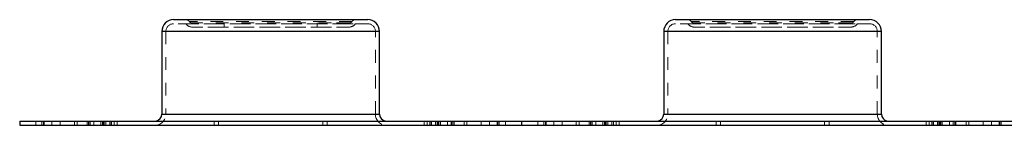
# Model space of a CAD drawing. Header units: inches. Extents: x 370 to 474, y 80 to 168.
# Tile 25 of 170: x 397.319 to 404.97, y 80.004 to 80.828. Entities that reach past the tile are written whole.
import ezdxf

# ---------------------------------------------------------------- set-up
doc = ezdxf.new("R2010")
doc.units = ezdxf.units.IN
doc.header["$LTSCALE"] = 0.5
doc.header["$MEASUREMENT"] = 0
doc.linetypes.add('HIDDEN', pattern=[0.225, 0.15, -0.075])
doc.layers.add('APP-M-S', color=30, linetype='Continuous')

msp = doc.modelspace()

# ---------------------------------------------------------------- linework, layer by layer
at = {"layer": 'APP-M-S', "linetype": 'Continuous', "lineweight": 25}
for p, q in [((398.5154, 80.8285), (400.0229, 80.8285)), ((402.4154, 80.8285), (403.9229, 80.8285)), ((398.4234, 80.7365), (398.4234, 80.0923)), ((400.1149, 80.7365), (398.4234, 80.7365)), ((400.1149, 80.0923), (400.1149, 80.7365)), ((402.3234, 80.7365), (402.3234, 80.0923)), ((404.0149, 80.7365), (402.3234, 80.7365)), ((404.0149, 80.0923), (404.0149, 80.7365)), ((397.3191, 80.0367), (401.2191, 80.0367)), ((397.3191, 80.0367), (397.3191, 80.0047)), ((398.4234, 80.0923), (399.9218, 80.0923)), ((399.9218, 80.0923), (400.1149, 80.0923)), ((401.2191, 80.0367), (401.2191, 80.0047)), ((401.2191, 80.0367), (405.1191, 80.0367)), ((401.2191, 80.0367), (401.2191, 80.0047)), ((402.3234, 80.0923), (403.8218, 80.0923)), ((403.8218, 80.0923), (404.0149, 80.0923)), ((397.3191, 80.0047), (401.2191, 80.0047)), ((398.3668, 80.0047), (398.3668, 80.0037)), ((400.1715, 80.0037), (398.3668, 80.0037)), ((400.1715, 80.0037), (400.1715, 80.0047)), ((401.2191, 80.0047), (405.1191, 80.0047)), ((402.2668, 80.0047), (402.2668, 80.0037)), ((404.0715, 80.0037), (402.2668, 80.0037)), ((404.0715, 80.0037), (404.0715, 80.0047))]:
    msp.add_line(p, q, dxfattribs=at)
at = {"layer": 'APP-M-S', "linetype": 'HIDDEN', "lineweight": 18}
for p, q in [((399.8508, 80.7965), (398.5154, 80.7965)), ((398.6112, 80.7956), (399.9273, 80.7956)), ((399.9004, 80.8141), (398.6379, 80.8141)), ((399.7419, 80.8028), (398.6564, 80.8028)), ((398.9066, 80.8028), (398.9066, 80.7708)), ((399.6316, 80.7708), (399.6316, 80.8028)), ((399.8818, 80.8028), (399.7419, 80.8028)), ((400.0229, 80.7965), (399.8508, 80.7965)), ((403.7508, 80.7965), (402.4154, 80.7965)), ((402.5112, 80.7956), (403.8273, 80.7956)), ((403.8004, 80.8141), (402.5379, 80.8141)), ((403.6419, 80.8028), (402.5564, 80.8028)), ((403.7818, 80.8028), (403.6419, 80.8028)), ((403.9229, 80.7965), (403.7508, 80.7965)), ((398.4234, 80.7365), (398.6165, 80.7365)), ((398.4554, 80.7365), (398.4554, 80.0923)), ((398.4558, 80.7365), (400.0824, 80.7365)), ((398.6165, 80.7365), (400.1149, 80.7365)), ((399.7419, 80.7708), (398.6564, 80.7708)), ((398.6564, 80.7708), (398.6564, 80.7707)), ((399.8818, 80.7707), (398.6564, 80.7707)), ((399.8818, 80.7708), (399.7419, 80.7708)), ((399.8818, 80.7707), (399.8818, 80.7708)), ((400.0829, 80.0923), (400.0829, 80.7365)), ((402.3234, 80.7365), (402.5165, 80.7365)), ((402.3554, 80.7365), (402.3554, 80.0923)), ((402.3558, 80.7365), (403.9824, 80.7365)), ((402.5165, 80.7365), (404.0149, 80.7365)), ((403.6419, 80.7708), (402.5564, 80.7708)), ((402.5564, 80.7708), (402.5564, 80.7707)), ((403.7818, 80.7707), (402.5564, 80.7707)), ((403.7818, 80.7708), (403.6419, 80.7708)), ((403.7818, 80.7707), (403.7818, 80.7708)), ((403.9829, 80.0923), (403.9829, 80.7365)), ((397.4451, 80.0047), (397.4451, 80.0367)), ((397.4923, 80.0367), (397.4923, 80.0047)), ((397.504, 80.0367), (397.504, 80.0047)), ((397.504, 80.0367), (397.504, 80.0047)), ((397.5093, 80.0367), (397.5093, 80.0047)), ((397.5687, 80.0367), (397.5687, 80.0047)), ((397.5687, 80.0367), (397.5687, 80.0047)), ((397.6342, 80.0367), (397.6342, 80.0047)), ((397.6342, 80.0367), (397.6342, 80.0047)), ((397.7441, 80.0367), (397.7441, 80.0047)), ((397.7651, 80.0367), (397.7651, 80.0047)), ((397.7651, 80.0367), (397.7651, 80.0047)), ((397.8441, 80.0367), (397.8441, 80.0047)), ((397.8441, 80.0367), (397.8441, 80.0047)), ((397.8536, 80.0367), (397.8536, 80.0047)), ((397.8536, 80.0367), (397.8536, 80.0047)), ((397.8651, 80.0367), (397.8651, 80.0047)), ((397.8657, 80.0367), (397.8657, 80.0047)), ((397.8657, 80.0367), (397.8657, 80.0047)), ((397.867, 80.0367), (397.867, 80.0047)), ((397.867, 80.0367), (397.867, 80.0047)), ((397.8945, 80.0367), (397.8945, 80.0047)), ((397.8945, 80.0367), (397.8945, 80.0047)), ((397.9503, 80.0367), (397.9503, 80.0047)), ((397.9503, 80.0367), (397.9503, 80.0047)), ((397.9619, 80.0367), (397.9619, 80.0047)), ((397.9619, 80.0367), (397.9619, 80.0047)), ((397.9685, 80.0367), (397.9685, 80.0047)), ((397.9685, 80.0367), (397.9685, 80.0047)), ((397.9765, 80.0047), (397.9765, 80.0367)), ((397.9881, 80.0367), (397.9881, 80.0047)), ((398.0194, 80.0367), (398.0194, 80.0047)), ((398.0194, 80.0367), (398.0194, 80.0047)), ((398.021, 80.0367), (398.021, 80.0047)), ((398.021, 80.0367), (398.021, 80.0047)), ((398.0326, 80.0367), (398.0326, 80.0047)), ((398.0326, 80.0367), (398.0326, 80.0047)), ((398.0524, 80.0367), (398.0524, 80.0047)), ((398.0524, 80.0367), (398.0524, 80.0047)), ((398.0765, 80.0047), (398.0765, 80.0367)), ((398.3668, 80.0367), (398.3668, 80.0357)), ((398.3774, 80.0367), (398.3668, 80.0357)), ((400.1715, 80.0357), (398.3668, 80.0357)), ((400.1149, 80.0923), (398.4234, 80.0923)), ((398.4558, 80.0923), (400.0824, 80.0923)), ((398.8304, 80.0367), (398.8304, 80.0047)), ((398.8304, 80.0367), (398.8304, 80.0047)), ((398.8647, 80.0367), (398.8647, 80.0047)), ((399.6736, 80.0047), (399.6736, 80.0367)), ((399.7078, 80.0367), (399.7078, 80.0047)), ((399.7078, 80.0367), (399.7078, 80.0047)), ((400.1715, 80.0357), (400.1609, 80.0367)), ((400.1715, 80.0357), (400.1715, 80.0367)), ((400.4618, 80.0367), (400.4618, 80.0047)), ((400.4859, 80.0367), (400.4859, 80.0047)), ((400.4859, 80.0367), (400.4859, 80.0047)), ((400.5057, 80.0367), (400.5057, 80.0047)), ((400.5057, 80.0367), (400.5057, 80.0047)), ((400.5172, 80.0367), (400.5172, 80.0047)), ((400.5172, 80.0367), (400.5172, 80.0047)), ((400.5189, 80.0367), (400.5189, 80.0047)), ((400.5189, 80.0367), (400.5189, 80.0047)), ((400.5502, 80.0367), (400.5502, 80.0047)), ((400.5618, 80.0367), (400.5618, 80.0047)), ((400.5698, 80.0367), (400.5698, 80.0047)), ((400.5698, 80.0367), (400.5698, 80.0047)), ((400.5764, 80.0367), (400.5764, 80.0047)), ((400.5764, 80.0367), (400.5764, 80.0047)), ((400.5879, 80.0367), (400.5879, 80.0047)), ((400.5879, 80.0367), (400.5879, 80.0047)), ((400.6438, 80.0367), (400.6438, 80.0047)), ((400.6438, 80.0367), (400.6438, 80.0047)), ((400.6713, 80.0367), (400.6713, 80.0047)), ((400.6713, 80.0367), (400.6713, 80.0047)), ((400.6726, 80.0367), (400.6726, 80.0047)), ((400.6726, 80.0367), (400.6726, 80.0047)), ((400.6732, 80.0047), (400.6732, 80.0367)), ((400.6847, 80.0367), (400.6847, 80.0047)), ((400.6847, 80.0367), (400.6847, 80.0047)), ((400.6941, 80.0047), (400.6941, 80.0367)), ((400.6941, 80.0047), (400.6941, 80.0367)), ((400.7732, 80.0367), (400.7732, 80.0047)), ((400.7732, 80.0047), (400.7732, 80.0367)), ((400.7941, 80.0367), (400.7941, 80.0047)), ((400.904, 80.0367), (400.904, 80.0047)), ((400.904, 80.0367), (400.904, 80.0047)), ((400.9695, 80.0367), (400.9695, 80.0047)), ((400.9695, 80.0367), (400.9695, 80.0047)), ((401.029, 80.0367), (401.029, 80.0047)), ((401.0343, 80.0367), (401.0343, 80.0047)), ((401.0343, 80.0367), (401.0343, 80.0047)), ((401.0459, 80.0047), (401.0459, 80.0367)), ((401.0931, 80.0367), (401.0931, 80.0047)), ((401.3451, 80.0047), (401.3451, 80.0367)), ((401.3923, 80.0367), (401.3923, 80.0047)), ((401.404, 80.0367), (401.404, 80.0047)), ((401.404, 80.0367), (401.404, 80.0047)), ((401.4093, 80.0367), (401.4093, 80.0047)), ((401.4687, 80.0367), (401.4687, 80.0047)), ((401.4687, 80.0367), (401.4687, 80.0047)), ((401.5342, 80.0367), (401.5342, 80.0047)), ((401.5342, 80.0367), (401.5342, 80.0047)), ((401.6441, 80.0367), (401.6441, 80.0047)), ((401.6651, 80.0367), (401.6651, 80.0047)), ((401.6651, 80.0367), (401.6651, 80.0047)), ((401.7441, 80.0367), (401.7441, 80.0047)), ((401.7441, 80.0367), (401.7441, 80.0047)), ((401.7536, 80.0367), (401.7536, 80.0047)), ((401.7536, 80.0367), (401.7536, 80.0047)), ((401.7651, 80.0367), (401.7651, 80.0047)), ((401.7657, 80.0367), (401.7657, 80.0047)), ((401.7657, 80.0367), (401.7657, 80.0047)), ((401.767, 80.0367), (401.767, 80.0047)), ((401.767, 80.0367), (401.767, 80.0047)), ((401.7945, 80.0367), (401.7945, 80.0047)), ((401.7945, 80.0367), (401.7945, 80.0047)), ((401.8503, 80.0367), (401.8503, 80.0047)), ((401.8503, 80.0367), (401.8503, 80.0047)), ((401.8619, 80.0367), (401.8619, 80.0047)), ((401.8619, 80.0367), (401.8619, 80.0047)), ((401.8685, 80.0367), (401.8685, 80.0047)), ((401.8685, 80.0367), (401.8685, 80.0047)), ((401.8765, 80.0047), (401.8765, 80.0367)), ((401.8881, 80.0367), (401.8881, 80.0047)), ((401.9194, 80.0367), (401.9194, 80.0047)), ((401.9194, 80.0367), (401.9194, 80.0047)), ((401.921, 80.0367), (401.921, 80.0047)), ((401.921, 80.0367), (401.921, 80.0047)), ((401.9326, 80.0367), (401.9326, 80.0047)), ((401.9326, 80.0367), (401.9326, 80.0047)), ((401.9524, 80.0367), (401.9524, 80.0047)), ((401.9524, 80.0367), (401.9524, 80.0047)), ((401.9765, 80.0047), (401.9765, 80.0367)), ((402.2774, 80.0367), (402.2668, 80.0357)), ((402.2668, 80.0367), (402.2668, 80.0357)), ((404.0715, 80.0357), (402.2668, 80.0357)), ((404.0149, 80.0923), (402.3234, 80.0923)), ((402.3558, 80.0923), (403.9824, 80.0923)), ((402.7304, 80.0367), (402.7304, 80.0047)), ((402.7304, 80.0367), (402.7304, 80.0047)), ((402.7647, 80.0367), (402.7647, 80.0047)), ((403.5736, 80.0047), (403.5736, 80.0367)), ((403.6078, 80.0367), (403.6078, 80.0047)), ((403.6078, 80.0367), (403.6078, 80.0047)), ((404.0715, 80.0357), (404.0609, 80.0367)), ((404.0715, 80.0357), (404.0715, 80.0367)), ((404.3618, 80.0367), (404.3618, 80.0047)), ((404.3859, 80.0367), (404.3859, 80.0047)), ((404.3859, 80.0367), (404.3859, 80.0047)), ((404.4057, 80.0367), (404.4057, 80.0047)), ((404.4057, 80.0367), (404.4057, 80.0047)), ((404.4172, 80.0367), (404.4172, 80.0047)), ((404.4172, 80.0367), (404.4172, 80.0047)), ((404.4189, 80.0367), (404.4189, 80.0047)), ((404.4189, 80.0367), (404.4189, 80.0047)), ((404.4502, 80.0367), (404.4502, 80.0047)), ((404.4618, 80.0367), (404.4618, 80.0047)), ((404.4698, 80.0367), (404.4698, 80.0047)), ((404.4698, 80.0367), (404.4698, 80.0047)), ((404.4764, 80.0367), (404.4764, 80.0047)), ((404.4764, 80.0367), (404.4764, 80.0047)), ((404.4879, 80.0367), (404.4879, 80.0047)), ((404.4879, 80.0367), (404.4879, 80.0047)), ((404.5438, 80.0367), (404.5438, 80.0047)), ((404.5438, 80.0367), (404.5438, 80.0047)), ((404.5713, 80.0367), (404.5713, 80.0047)), ((404.5713, 80.0367), (404.5713, 80.0047)), ((404.5726, 80.0367), (404.5726, 80.0047)), ((404.5726, 80.0367), (404.5726, 80.0047)), ((404.5732, 80.0047), (404.5732, 80.0367)), ((404.5847, 80.0367), (404.5847, 80.0047)), ((404.5847, 80.0367), (404.5847, 80.0047)), ((404.5941, 80.0047), (404.5941, 80.0367)), ((404.5941, 80.0047), (404.5941, 80.0367)), ((404.6732, 80.0367), (404.6732, 80.0047)), ((404.6732, 80.0047), (404.6732, 80.0367)), ((404.6941, 80.0367), (404.6941, 80.0047)), ((404.804, 80.0367), (404.804, 80.0047)), ((404.804, 80.0367), (404.804, 80.0047)), ((404.8695, 80.0367), (404.8695, 80.0047)), ((404.8695, 80.0367), (404.8695, 80.0047)), ((404.929, 80.0367), (404.929, 80.0047)), ((404.9343, 80.0367), (404.9343, 80.0047)), ((404.9343, 80.0367), (404.9343, 80.0047)), ((404.9459, 80.0047), (404.9459, 80.0367))]:
    msp.add_line(p, q, dxfattribs=at)
at = {"layer": 'APP-M-S', "linetype": 'Continuous', "lineweight": 25}
for centre, radius, start, end in [((398.5154, 80.7365), 0.092, 90, 180), ((400.0229, 80.7365), 0.092, 0, 90), ((402.4154, 80.7365), 0.092, 90, 180), ((403.9229, 80.7365), 0.092, 0, 90), ((398.3668, 80.0923), 0.0566, 280.78792, 0), ((400.1715, 80.0923), 0.0566, 180, 259.21208), ((402.2668, 80.0923), 0.0566, 280.78792, 0), ((404.0715, 80.0923), 0.0566, 180, 259.21208)]:
    msp.add_arc(centre, radius, start, end, dxfattribs=at)
at = {"layer": 'APP-M-S', "linetype": 'HIDDEN', "lineweight": 18}
for centre, radius, start, end in [((398.5154, 80.7365), 0.06, 90, 180), ((398.609, 80.7945), 0.034, 35.23024, 90), ((398.609, 80.7945), 0.002, 35.23024, 90), ((398.6589, 80.8297), 0.0591, 215.23024, 267.60051), ((398.6589, 80.8297), 0.0271, 215.23024, 264.75669), ((399.8794, 80.8297), 0.0271, 275.24331, 324.76976), ((399.8794, 80.8297), 0.0591, 272.39949, 324.76976), ((399.9292, 80.7945), 0.034, 90, 144.76976), ((399.9292, 80.7945), 0.002, 90, 144.76976), ((400.0229, 80.7365), 0.06, 0, 90), ((402.4154, 80.7365), 0.06, 90, 180), ((402.509, 80.7945), 0.034, 35.23024, 90), ((402.509, 80.7945), 0.002, 35.23024, 90), ((402.5589, 80.8297), 0.0591, 215.23024, 267.60051), ((402.5589, 80.8297), 0.0271, 215.23024, 264.75669), ((403.7794, 80.8297), 0.0271, 275.24331, 324.76976), ((403.7794, 80.8297), 0.0591, 272.39949, 324.76976), ((403.8292, 80.7945), 0.034, 90, 144.76976), ((403.8292, 80.7945), 0.002, 90, 144.76976), ((403.9229, 80.7365), 0.06, 0, 90), ((398.3668, 80.0923), 0.0886, 270, 0), ((400.1715, 80.0923), 0.0886, 180, 270), ((402.2668, 80.0923), 0.0886, 270, 0), ((404.0715, 80.0923), 0.0886, 180, 270)]:
    msp.add_arc(centre, radius, start, end, dxfattribs=at)

doc.saveas('drawing.dxf')
